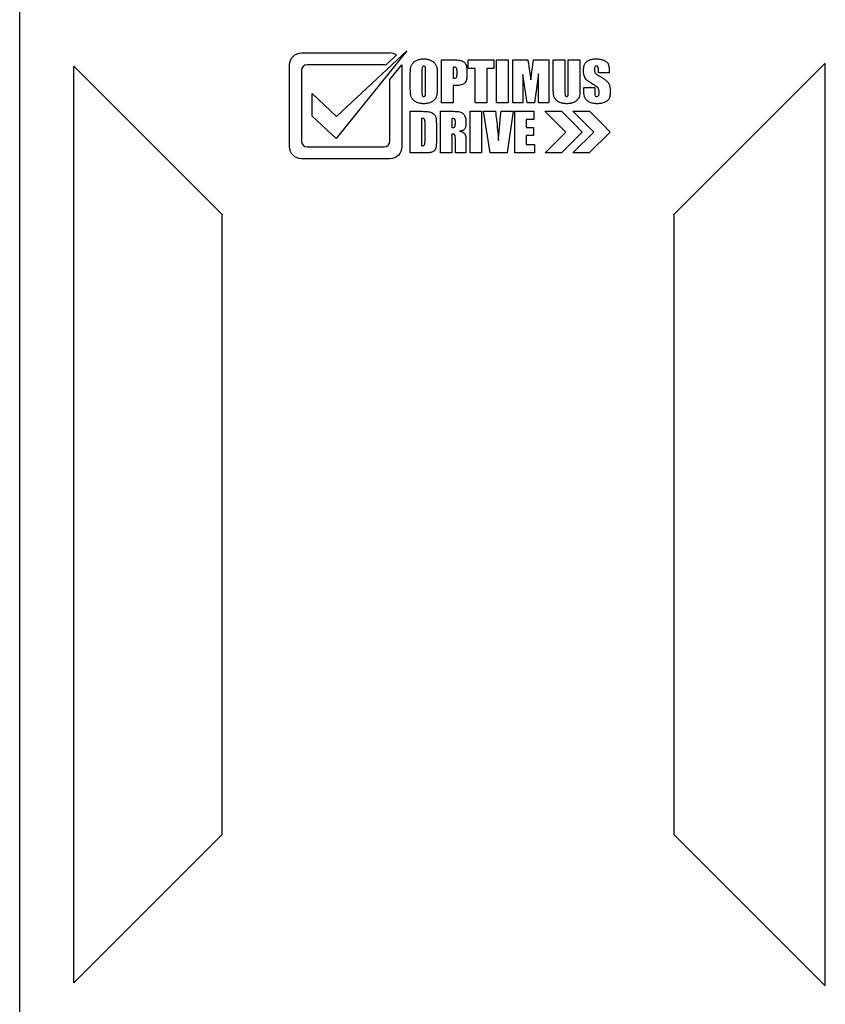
# Model space of a CAD drawing. Header units: millimetres. Extents: x -2787 to 4673, y -54 to 2046.
# Tile 103 of 124: x 2763 to 2816, y 1318 to 1383. Entities that reach past the tile are written whole.
import ezdxf

# ---------------------------------------------------------------- set-up
doc = ezdxf.new("R2010")
doc.units = ezdxf.units.MM
doc.header["$LTSCALE"] = 81.675
doc.layers.get('0').update_dxf_attribs({"linetype": 'CONTINUOUS'})

msp = doc.modelspace()

# ---------------------------------------------------------------- linework, layer by layer
at = {"color": 3}
for p, q in [((2762.64, 1261.119), (2762.64, 1461.119)), ((2781.326, 1380.917), (2787.191, 1380.917)), ((2788.314, 1381.049), (2783.633, 1375.249)), ((2783.644, 1376.697), (2788.314, 1381.049)), ((2787.623, 1380.788), (2786.908, 1380.119)), ((2790.616, 1377.615), (2790.616, 1380.465)), ((2790.616, 1380.465), (2791.396, 1380.465)), ((2792.374, 1379.894), (2792.374, 1380.465)), ((2792.374, 1380.465), (2794.066, 1380.465)), ((2794.066, 1380.465), (2794.066, 1379.894)), ((2794.243, 1377.615), (2794.243, 1380.465)), ((2794.243, 1380.465), (2795.017, 1380.465)), ((2795.017, 1380.465), (2795.017, 1377.615)), ((2795.328, 1377.615), (2795.328, 1380.465)), ((2795.328, 1380.465), (2796.329, 1380.465)), ((2796.531, 1379.134), (2796.709, 1380.465)), ((2796.709, 1380.465), (2797.717, 1380.465)), ((2797.717, 1380.465), (2797.717, 1377.615)), ((2798.016, 1378.778), (2798.016, 1380.465)), ((2798.016, 1380.465), (2798.791, 1380.465)), ((2798.791, 1380.465), (2798.791, 1378.328)), ((2799.013, 1378.365), (2799.013, 1380.465)), ((2799.013, 1380.465), (2799.787, 1380.465)), ((2799.787, 1380.465), (2799.787, 1378.56)), ((2766.221, 1319.276), (2766.221, 1380.042)), ((2776.04, 1370.224), (2766.221, 1380.042)), ((2780.54, 1374.689), (2780.54, 1380.131)), ((2786.814, 1380.131), (2781.703, 1380.131)), ((2787.191, 1379.154), (2787.977, 1380.128)), ((2787.977, 1380.128), (2787.977, 1374.689)), ((2791.39, 1379.977), (2791.39, 1379.252)), ((2792.832, 1379.894), (2792.374, 1379.894)), ((2792.832, 1377.615), (2792.832, 1379.894)), ((2793.606, 1379.894), (2793.606, 1377.615)), ((2794.066, 1379.894), (2793.606, 1379.894)), ((2796.421, 1379.859), (2796.531, 1379.134)), ((2801.009, 1379.602), (2801.009, 1379.813)), ((2806.04, 1370.224), (2816.055, 1380.239)), ((2816.015, 1380.199), (2816.015, 1319.119)), ((2781.326, 1379.753), (2781.326, 1375.066)), ((2787.191, 1375.066), (2787.191, 1379.154)), ((2788.536, 1378.796), (2788.536, 1379.284)), ((2789.31, 1379.732), (2789.31, 1378.402)), ((2789.553, 1378.423), (2789.553, 1379.732)), ((2790.327, 1379.284), (2790.327, 1378.796)), ((2791.636, 1379.509), (2791.636, 1379.743)), ((2792.284, 1379.667), (2792.284, 1379.419)), ((2796.005, 1379.495), (2796.004, 1377.615)), ((2796.289, 1377.615), (2796.005, 1379.495)), ((2797.039, 1379.539), (2796.769, 1377.615)), ((2797.04, 1377.615), (2797.039, 1379.539)), ((2801.728, 1379.602), (2801.009, 1379.602)), ((2801.728, 1379.715), (2801.728, 1379.602)), ((2791.39, 1378.763), (2791.39, 1377.615)), ((2791.598, 1378.763), (2791.39, 1378.763)), ((2800.047, 1378.449), (2800.047, 1378.636)), ((2800.047, 1378.636), (2800.766, 1378.636)), ((2800.766, 1378.636), (2800.766, 1378.289)), ((2782.036, 1376.73), (2782.036, 1378.224)), ((2782.036, 1378.224), (2783.644, 1376.697)), ((2791.39, 1377.615), (2790.616, 1377.615)), ((2793.606, 1377.615), (2792.832, 1377.615)), ((2795.017, 1377.615), (2794.243, 1377.615)), ((2796.004, 1377.615), (2795.328, 1377.615)), ((2796.769, 1377.615), (2796.289, 1377.615)), ((2797.717, 1377.615), (2797.04, 1377.615)), ((2783.633, 1375.249), (2782.036, 1376.73)), ((2788.529, 1374.293), (2788.529, 1377.055)), ((2788.529, 1377.055), (2789.091, 1377.055)), ((2789.28, 1376.583), (2789.28, 1374.765)), ((2790.547, 1374.293), (2790.547, 1377.055)), ((2790.547, 1377.055), (2791.078, 1377.055)), ((2791.298, 1376.583), (2791.298, 1375.968)), ((2792.514, 1374.293), (2792.514, 1377.055)), ((2792.514, 1377.055), (2793.264, 1377.055)), ((2793.264, 1377.055), (2793.264, 1374.293)), ((2793.828, 1374.293), (2793.394, 1377.055)), ((2793.394, 1377.055), (2794.186, 1377.055)), ((2794.506, 1376.542), (2794.559, 1377.055)), ((2794.559, 1377.055), (2795.35, 1377.055)), ((2795.35, 1377.055), (2794.968, 1374.293)), ((2795.477, 1374.293), (2795.477, 1377.055)), ((2795.477, 1377.055), (2796.728, 1377.055)), ((2796.728, 1377.055), (2796.728, 1376.502)), ((2798.855, 1375.675), (2797.469, 1377.061)), ((2797.469, 1377.061), (2798.559, 1377.061)), ((2798.559, 1377.061), (2799.4, 1376.22)), ((2800.706, 1375.675), (2799.32, 1377.061)), ((2799.32, 1377.061), (2800.409, 1377.061)), ((2800.409, 1377.061), (2801.251, 1376.22)), ((2789.517, 1375.166), (2789.517, 1376.24)), ((2790.267, 1376.081), (2790.267, 1375.113)), ((2791.526, 1376.217), (2791.526, 1376.369)), ((2796.227, 1376.502), (2796.227, 1375.978)), ((2796.728, 1376.502), (2796.227, 1376.502)), ((2796.227, 1375.978), (2796.696, 1375.978)), ((2796.696, 1375.978), (2796.696, 1375.453)), ((2799.4, 1376.22), (2799.942, 1375.679)), ((2801.251, 1376.22), (2801.792, 1375.679)), ((2791.298, 1375.538), (2791.298, 1374.293)), ((2796.227, 1375.453), (2796.227, 1374.845)), ((2796.696, 1375.453), (2796.227, 1375.453)), ((2797.472, 1374.292), (2798.855, 1375.675)), ((2799.942, 1375.679), (2798.555, 1374.292)), ((2799.322, 1374.292), (2800.706, 1375.675)), ((2801.792, 1375.679), (2800.405, 1374.292)), ((2781.703, 1374.689), (2786.814, 1374.689)), ((2791.526, 1374.293), (2791.526, 1375.211)), ((2792.223, 1375.021), (2792.223, 1374.293)), ((2796.227, 1374.845), (2796.778, 1374.845)), ((2796.778, 1374.845), (2796.778, 1374.293)), ((2789.476, 1374.293), (2788.529, 1374.293)), ((2791.298, 1374.293), (2790.547, 1374.293)), ((2792.223, 1374.293), (2791.526, 1374.293)), ((2793.264, 1374.293), (2792.514, 1374.293)), ((2794.968, 1374.293), (2793.828, 1374.293)), ((2796.778, 1374.293), (2795.477, 1374.293)), ((2798.555, 1374.292), (2797.472, 1374.292)), ((2800.405, 1374.292), (2799.322, 1374.292)), ((2787.191, 1373.903), (2781.326, 1373.903)), ((2776.04, 1370.224), (2776.04, 1329.095)), ((2806.04, 1329.095), (2806.04, 1370.224)), ((2766.221, 1319.276), (2776.04, 1329.095)), ((2816.055, 1319.08), (2806.04, 1329.095))]:
    msp.add_line(p, q, dxfattribs=at)
for centre, radius, start, end in [((2787.192, 1380.134), 0.783, 56.57597, 90.05816), ((2781.703, 1379.753), 0.378, 90.00236, 179.99764), ((2781.703, 1375.066), 0.378, 180.00236, 269.99764), ((2786.814, 1375.066), 0.378, 270.0028, 0.00023)]:
    msp.add_arc(centre, radius, start, end, dxfattribs=at)
for points in [[(2780.54, 1380.131), (2780.54, 1380.332), (2780.707, 1380.749), (2781.125, 1380.917), (2781.326, 1380.917)], [(2786.908, 1380.119), (2786.877, 1380.127), (2786.845, 1380.131), (2786.814, 1380.131)], [(2791.39, 1379.252), (2791.409, 1379.251), (2791.428, 1379.25), (2791.447, 1379.25)]]:
    msp.add_open_spline(points, degree=3, dxfattribs=at)
for points, knots in [([(2788.557, 1379.892), (2788.564, 1379.95), (2788.586, 1380.037), (2788.638, 1380.144), (2788.688, 1380.22), (2788.748, 1380.29), (2788.845, 1380.373), (2788.961, 1380.437), (2789.09, 1380.482), (2789.197, 1380.507), (2789.311, 1380.522), (2789.43, 1380.526), (2789.546, 1380.522), (2789.657, 1380.508), (2789.762, 1380.484), (2789.86, 1380.452), (2789.951, 1380.41), (2790.033, 1380.358), (2790.106, 1380.297), (2790.168, 1380.227), (2790.22, 1380.151), (2790.274, 1380.044), (2790.298, 1379.958), (2790.305, 1379.9)], [0, 0, 0, 0, 0.074531, 0.111964, 0.150339, 0.189312, 0.228639, 0.311133, 0.355285, 0.401443, 0.450112, 0.501721, 0.550966, 0.59797, 0.643119, 0.686844, 0.729005, 0.769602, 0.809366, 0.849072, 0.888144, 0.925901, 1, 1, 1, 1]), ([(2791.396, 1380.465), (2791.445, 1380.465), (2791.608, 1380.461), (2791.773, 1380.448), (2791.882, 1380.417)], [0, 0, 0, 0, 0.304522, 1, 1, 1, 1]), ([(2796.329, 1380.465), (2796.337, 1380.42), (2796.371, 1380.219), (2796.4, 1380.016), (2796.421, 1379.859)], [0, 0, 0, 0, 0.222105, 1, 1, 1, 1]), ([(2800.11, 1380.202), (2800.14, 1380.253), (2800.2, 1380.324), (2800.303, 1380.396), (2800.394, 1380.442), (2800.497, 1380.479), (2800.61, 1380.506), (2800.711, 1380.519), (2800.796, 1380.524), (2800.865, 1380.525), (2800.936, 1380.524), (2801.03, 1380.518), (2801.179, 1380.499), (2801.303, 1380.464), (2801.377, 1380.431)], [0, 0, 0, 0, 0.128009, 0.196736, 0.27069, 0.349688, 0.433501, 0.523139, 0.570418, 0.619448, 0.673064, 0.724744, 0.822666, 1, 1, 1, 1]), ([(2788.536, 1379.284), (2788.536, 1379.35), (2788.537, 1379.553), (2788.541, 1379.756), (2788.557, 1379.892)], [0, 0, 0, 0, 0.327064, 1, 1, 1, 1]), ([(2789.342, 1379.997), (2789.324, 1379.972), (2789.314, 1379.878), (2789.31, 1379.791), (2789.31, 1379.732)], [0, 0, 0, 0, 0.342511, 1, 1, 1, 1]), ([(2789.553, 1379.732), (2789.553, 1379.787), (2789.552, 1379.86), (2789.542, 1379.945), (2789.533, 1379.984), (2789.517, 1380.012), (2789.495, 1380.03), (2789.467, 1380.04), (2789.436, 1380.043), (2789.407, 1380.041), (2789.373, 1380.03), (2789.352, 1380.011), (2789.342, 1379.997)], [0, 0, 0, 0, 0.339901, 0.454669, 0.533892, 0.592826, 0.648973, 0.70873, 0.777487, 0.837236, 0.892177, 1, 1, 1, 1]), ([(2790.305, 1379.9), (2790.309, 1379.865), (2790.326, 1379.66), (2790.327, 1379.454), (2790.327, 1379.284)], [0, 0, 0, 0, 0.170215, 1, 1, 1, 1]), ([(2791.636, 1379.743), (2791.636, 1379.783), (2791.634, 1379.839), (2791.613, 1379.903), (2791.59, 1379.935), (2791.556, 1379.955), (2791.49, 1379.975), (2791.432, 1379.977), (2791.39, 1379.977)], [0, 0, 0, 0, 0.297706, 0.405267, 0.491892, 0.580194, 0.691627, 1, 1, 1, 1]), ([(2791.882, 1380.417), (2791.933, 1380.403), (2792.026, 1380.369), (2792.124, 1380.3), (2792.178, 1380.233), (2792.211, 1380.181), (2792.236, 1380.124), (2792.256, 1380.06), (2792.269, 1379.985), (2792.282, 1379.853), (2792.284, 1379.745), (2792.284, 1379.667)], [0, 0, 0, 0, 0.170314, 0.311819, 0.377291, 0.442541, 0.508773, 0.577141, 0.655719, 0.752158, 1, 1, 1, 1]), ([(2800.023, 1379.724), (2800.023, 1379.818), (2800.031, 1379.982), (2800.076, 1380.143), (2800.11, 1380.202)], [0, 0, 0, 0, 0.579703, 1, 1, 1, 1]), ([(2800.981, 1380.002), (2800.972, 1380.015), (2800.952, 1380.031), (2800.918, 1380.041), (2800.888, 1380.043), (2800.857, 1380.04), (2800.817, 1380.027), (2800.776, 1379.987), (2800.751, 1379.912), (2800.747, 1379.854), (2800.747, 1379.822)], [0, 0, 0, 0, 0.119597, 0.185792, 0.260968, 0.343668, 0.419734, 0.571118, 0.756063, 1, 1, 1, 1]), ([(2800.747, 1379.822), (2800.747, 1379.8), (2800.75, 1379.727), (2800.763, 1379.652), (2800.788, 1379.607)], [0, 0, 0, 0, 0.304802, 1, 1, 1, 1]), ([(2801.009, 1379.813), (2801.009, 1379.854), (2801.006, 1379.917), (2800.994, 1379.982), (2800.981, 1380.002)], [0, 0, 0, 0, 0.632375, 1, 1, 1, 1]), ([(2801.377, 1380.431), (2801.44, 1380.404), (2801.527, 1380.356), (2801.607, 1380.277), (2801.64, 1380.232), (2801.66, 1380.196), (2801.676, 1380.156), (2801.696, 1380.093), (2801.723, 1379.946), (2801.728, 1379.812), (2801.728, 1379.715)], [0, 0, 0, 0, 0.238322, 0.339241, 0.38665, 0.432735, 0.481153, 0.535456, 0.663076, 1, 1, 1, 1]), ([(2791.447, 1379.25), (2791.464, 1379.25), (2791.516, 1379.252), (2791.572, 1379.272), (2791.595, 1379.3)], [0, 0, 0, 0, 0.310663, 1, 1, 1, 1]), ([(2791.595, 1379.3), (2791.613, 1379.322), (2791.633, 1379.394), (2791.636, 1379.465), (2791.636, 1379.509)], [0, 0, 0, 0, 0.387078, 1, 1, 1, 1]), ([(2792.284, 1379.419), (2792.284, 1379.34), (2792.28, 1379.23), (2792.254, 1379.098), (2792.228, 1379.022), (2792.191, 1378.961), (2792.123, 1378.888), (2792.002, 1378.818), (2791.815, 1378.77), (2791.675, 1378.763), (2791.598, 1378.763)], [0, 0, 0, 0, 0.211435, 0.293785, 0.361953, 0.423478, 0.486439, 0.625647, 0.793995, 1, 1, 1, 1]), ([(2800.24, 1379.122), (2800.207, 1379.15), (2800.147, 1379.222), (2800.076, 1379.356), (2800.03, 1379.527), (2800.023, 1379.655), (2800.023, 1379.724)], [0, 0, 0, 0, 0.198396, 0.422757, 0.684998, 1, 1, 1, 1]), ([(2800.788, 1379.607), (2800.805, 1379.575), (2800.877, 1379.51), (2800.956, 1379.461), (2801.007, 1379.433)], [0, 0, 0, 0, 0.385878, 1, 1, 1, 1]), ([(2801.007, 1379.433), (2801.086, 1379.388), (2801.229, 1379.303), (2801.417, 1379.177), (2801.542, 1379.077), (2801.617, 1379.003), (2801.658, 1378.953), (2801.691, 1378.899), (2801.729, 1378.819), (2801.764, 1378.698), (2801.783, 1378.563), (2801.791, 1378.442), (2801.793, 1378.353), (2801.791, 1378.272), (2801.787, 1378.183), (2801.776, 1378.085), (2801.754, 1377.981), (2801.721, 1377.895), (2801.673, 1377.822), (2801.581, 1377.732), (2801.493, 1377.682), (2801.43, 1377.653)], [0, 0, 0, 0, 0.119536, 0.218332, 0.296908, 0.328933, 0.35639, 0.382485, 0.410476, 0.473316, 0.546853, 0.588028, 0.632272, 0.664481, 0.694535, 0.748346, 0.794199, 0.832877, 0.869215, 0.908397, 1, 1, 1, 1]), ([(2788.558, 1378.18), (2788.553, 1378.215), (2788.536, 1378.42), (2788.536, 1378.625), (2788.536, 1378.796)], [0, 0, 0, 0, 0.170165, 1, 1, 1, 1]), ([(2790.327, 1378.796), (2790.327, 1378.73), (2790.325, 1378.527), (2790.322, 1378.323), (2790.306, 1378.188)], [0, 0, 0, 0, 0.327088, 1, 1, 1, 1]), ([(2798.035, 1378.146), (2798.025, 1378.223), (2798.019, 1378.434), (2798.016, 1378.645), (2798.016, 1378.778)], [0, 0, 0, 0, 0.369298, 1, 1, 1, 1]), ([(2799.787, 1378.56), (2799.787, 1378.51), (2799.786, 1378.358), (2799.782, 1378.206), (2799.765, 1378.105)], [0, 0, 0, 0, 0.328936, 1, 1, 1, 1]), ([(2800.622, 1378.856), (2800.542, 1378.907), (2800.412, 1378.992), (2800.285, 1379.082), (2800.24, 1379.122)], [0, 0, 0, 0, 0.616492, 1, 1, 1, 1]), ([(2800.985, 1378.597), (2800.947, 1378.637), (2800.826, 1378.724), (2800.702, 1378.806), (2800.622, 1378.856)], [0, 0, 0, 0, 0.368057, 1, 1, 1, 1]), ([(2801.056, 1378.268), (2801.056, 1378.337), (2801.052, 1378.45), (2801.015, 1378.565), (2800.985, 1378.597)], [0, 0, 0, 0, 0.611981, 1, 1, 1, 1]), ([(2790.306, 1378.188), (2790.299, 1378.129), (2790.277, 1378.042), (2790.225, 1377.936), (2790.175, 1377.86), (2790.114, 1377.79), (2790.018, 1377.706), (2789.902, 1377.642), (2789.773, 1377.597), (2789.666, 1377.573), (2789.551, 1377.558), (2789.433, 1377.553), (2789.317, 1377.558), (2789.206, 1377.572), (2789.101, 1377.595), (2789.002, 1377.628), (2788.911, 1377.669), (2788.829, 1377.721), (2788.757, 1377.782), (2788.694, 1377.853), (2788.642, 1377.929), (2788.588, 1378.035), (2788.565, 1378.122), (2788.558, 1378.18)], [0, 0, 0, 0, 0.074527, 0.111955, 0.150327, 0.189301, 0.228629, 0.311125, 0.355272, 0.401427, 0.450089, 0.501684, 0.550936, 0.59794, 0.643089, 0.686824, 0.728987, 0.76959, 0.809361, 0.849072, 0.888134, 0.925885, 1, 1, 1, 1]), ([(2789.31, 1378.402), (2789.31, 1378.335), (2789.311, 1378.246), (2789.32, 1378.144), (2789.328, 1378.099), (2789.344, 1378.069), (2789.366, 1378.05), (2789.396, 1378.039), (2789.43, 1378.036), (2789.464, 1378.039), (2789.495, 1378.052), (2789.518, 1378.074), (2789.534, 1378.108), (2789.542, 1378.157), (2789.552, 1378.263), (2789.553, 1378.354), (2789.553, 1378.423)], [0, 0, 0, 0, 0.227973, 0.301821, 0.349475, 0.382451, 0.414048, 0.448288, 0.488406, 0.529486, 0.565195, 0.59943, 0.636575, 0.688831, 0.766549, 1, 1, 1, 1]), ([(2798.46, 1377.639), (2798.397, 1377.665), (2798.309, 1377.711), (2798.211, 1377.792), (2798.154, 1377.857), (2798.108, 1377.926), (2798.061, 1378.02), (2798.041, 1378.095), (2798.035, 1378.146)], [0, 0, 0, 0, 0.293044, 0.424213, 0.548481, 0.667244, 0.780908, 1, 1, 1, 1]), ([(2798.791, 1378.328), (2798.791, 1378.277), (2798.793, 1378.197), (2798.801, 1378.116), (2798.812, 1378.089)], [0, 0, 0, 0, 0.637398, 1, 1, 1, 1]), ([(2798.812, 1378.089), (2798.818, 1378.074), (2798.842, 1378.043), (2798.879, 1378.037), (2798.897, 1378.037)], [0, 0, 0, 0, 0.477593, 1, 1, 1, 1]), ([(2798.897, 1378.037), (2798.918, 1378.037), (2798.95, 1378.042), (2798.98, 1378.069), (2798.995, 1378.097), (2799.003, 1378.139), (2799.012, 1378.229), (2799.013, 1378.307), (2799.013, 1378.365)], [0, 0, 0, 0, 0.159481, 0.229105, 0.302504, 0.40373, 0.553087, 1, 1, 1, 1]), ([(2799.765, 1378.105), (2799.762, 1378.083), (2799.737, 1377.985), (2799.683, 1377.897), (2799.635, 1377.836)], [0, 0, 0, 0, 0.225836, 1, 1, 1, 1]), ([(2800.115, 1377.955), (2800.103, 1377.986), (2800.055, 1378.146), (2800.047, 1378.316), (2800.047, 1378.449)], [0, 0, 0, 0, 0.201133, 1, 1, 1, 1]), ([(2801.43, 1377.653), (2801.356, 1377.619), (2801.236, 1377.582), (2801.068, 1377.559), (2800.954, 1377.554), (2800.858, 1377.556), (2800.761, 1377.563), (2800.647, 1377.58), (2800.519, 1377.615), (2800.404, 1377.664), (2800.304, 1377.723), (2800.196, 1377.811), (2800.138, 1377.895), (2800.115, 1377.955)], [0, 0, 0, 0, 0.164671, 0.252937, 0.346351, 0.398235, 0.448299, 0.543455, 0.63304, 0.718473, 0.798058, 0.870143, 1, 1, 1, 1]), ([(2800.766, 1378.289), (2800.766, 1378.245), (2800.769, 1378.176), (2800.782, 1378.105), (2800.796, 1378.083)], [0, 0, 0, 0, 0.62884, 1, 1, 1, 1]), ([(2800.796, 1378.083), (2800.801, 1378.076), (2800.828, 1378.045), (2800.873, 1378.037), (2800.904, 1378.037)], [0, 0, 0, 0, 0.224765, 1, 1, 1, 1]), ([(2800.904, 1378.037), (2800.927, 1378.037), (2800.973, 1378.045), (2801.026, 1378.096), (2801.052, 1378.175), (2801.056, 1378.234), (2801.056, 1378.268)], [0, 0, 0, 0, 0.220946, 0.427939, 0.676521, 1, 1, 1, 1]), ([(2799.635, 1377.836), (2799.599, 1377.79), (2799.512, 1377.706), (2799.346, 1377.617), (2799.186, 1377.575), (2799.045, 1377.558), (2798.926, 1377.553), (2798.803, 1377.558), (2798.644, 1377.578), (2798.53, 1377.61), (2798.46, 1377.639)], [0, 0, 0, 0, 0.138206, 0.282691, 0.441255, 0.527712, 0.619855, 0.722261, 0.819205, 1, 1, 1, 1]), ([(2789.091, 1377.055), (2789.243, 1377.055), (2789.488, 1377.05), (2789.735, 1377.03), (2789.826, 1377.007)], [0, 0, 0, 0, 0.617847, 1, 1, 1, 1]), ([(2789.447, 1376.558), (2789.439, 1376.563), (2789.385, 1376.582), (2789.327, 1376.583), (2789.28, 1376.583)], [0, 0, 0, 0, 0.171802, 1, 1, 1, 1]), ([(2789.517, 1376.24), (2789.517, 1376.291), (2789.516, 1376.36), (2789.511, 1376.44), (2789.506, 1376.477), (2789.497, 1376.505), (2789.481, 1376.534), (2789.461, 1376.55), (2789.447, 1376.558)], [0, 0, 0, 0, 0.452876, 0.605436, 0.709263, 0.785752, 0.857648, 1, 1, 1, 1]), ([(2789.826, 1377.007), (2789.884, 1376.993), (2789.991, 1376.956), (2790.102, 1376.873), (2790.163, 1376.796), (2790.2, 1376.736), (2790.222, 1376.684), (2790.235, 1376.64), (2790.243, 1376.606), (2790.249, 1376.567), (2790.256, 1376.501), (2790.262, 1376.398), (2790.267, 1376.25), (2790.267, 1376.141), (2790.267, 1376.081)], [0, 0, 0, 0, 0.158131, 0.293824, 0.357144, 0.417959, 0.477438, 0.507084, 0.536865, 0.570212, 0.610501, 0.712094, 0.841892, 1, 1, 1, 1]), ([(2791.078, 1377.055), (2791.227, 1377.055), (2791.467, 1377.051), (2791.708, 1377.035), (2791.798, 1377.016)], [0, 0, 0, 0, 0.617974, 1, 1, 1, 1]), ([(2791.477, 1376.542), (2791.468, 1376.549), (2791.413, 1376.58), (2791.348, 1376.583), (2791.298, 1376.583)], [0, 0, 0, 0, 0.186047, 1, 1, 1, 1]), ([(2791.526, 1376.369), (2791.526, 1376.389), (2791.524, 1376.448), (2791.508, 1376.516), (2791.477, 1376.542)], [0, 0, 0, 0, 0.331234, 1, 1, 1, 1]), ([(2791.798, 1377.016), (2791.858, 1377.003), (2791.977, 1376.956), (2792.067, 1376.866), (2792.105, 1376.815)], [0, 0, 0, 0, 0.494362, 1, 1, 1, 1]), ([(2792.105, 1376.815), (2792.125, 1376.787), (2792.21, 1376.629), (2792.223, 1376.443), (2792.223, 1376.301)], [0, 0, 0, 0, 0.199086, 1, 1, 1, 1]), ([(2794.186, 1377.055), (2794.208, 1376.872), (2794.283, 1376.23), (2794.349, 1375.585), (2794.383, 1375.124)], [0, 0, 0, 0, 0.284547, 1, 1, 1, 1]), ([(2794.383, 1375.124), (2794.392, 1375.253), (2794.428, 1375.726), (2794.47, 1376.199), (2794.506, 1376.542)], [0, 0, 0, 0, 0.273448, 1, 1, 1, 1]), ([(2791.298, 1375.968), (2791.317, 1375.968), (2791.377, 1375.97), (2791.441, 1375.979), (2791.475, 1376.002)], [0, 0, 0, 0, 0.322918, 1, 1, 1, 1]), ([(2791.475, 1376.002), (2791.498, 1376.016), (2791.524, 1376.096), (2791.526, 1376.169), (2791.526, 1376.217)], [0, 0, 0, 0, 0.354948, 1, 1, 1, 1]), ([(2792.223, 1376.301), (2792.223, 1376.211), (2792.218, 1376.087), (2792.181, 1375.942), (2792.144, 1375.866), (2792.086, 1375.813), (2791.977, 1375.757), (2791.879, 1375.741), (2791.809, 1375.734)], [0, 0, 0, 0, 0.333326, 0.454942, 0.550887, 0.639762, 0.740922, 1, 1, 1, 1]), ([(2791.526, 1375.211), (2791.526, 1375.271), (2791.525, 1375.351), (2791.508, 1375.442), (2791.493, 1375.486), (2791.462, 1375.512), (2791.397, 1375.535), (2791.34, 1375.538), (2791.298, 1375.538)], [0, 0, 0, 0, 0.371588, 0.494029, 0.577356, 0.648806, 0.739229, 1, 1, 1, 1]), ([(2791.809, 1375.734), (2791.844, 1375.726), (2791.95, 1375.697), (2792.059, 1375.65), (2792.109, 1375.593)], [0, 0, 0, 0, 0.31852, 1, 1, 1, 1]), ([(2792.109, 1375.593), (2792.121, 1375.579), (2792.161, 1375.53), (2792.193, 1375.473), (2792.204, 1375.43)], [0, 0, 0, 0, 0.293292, 1, 1, 1, 1]), ([(2792.204, 1375.43), (2792.216, 1375.385), (2792.22, 1375.247), (2792.223, 1375.111), (2792.223, 1375.021)], [0, 0, 0, 0, 0.34197, 1, 1, 1, 1]), ([(2781.326, 1373.903), (2781.125, 1373.903), (2780.707, 1374.07), (2780.54, 1374.488), (2780.54, 1374.689)], [0, 0, 0, 0, 0.499996, 1, 1, 1, 1]), ([(2787.977, 1374.689), (2787.977, 1374.488), (2787.81, 1374.07), (2787.392, 1373.903), (2787.191, 1373.903)], [0, 0, 0, 0, 0.499998, 1, 1, 1, 1]), ([(2789.28, 1374.765), (2789.324, 1374.765), (2789.384, 1374.768), (2789.446, 1374.794), (2789.468, 1374.812), (2789.48, 1374.828), (2789.489, 1374.848), (2789.5, 1374.887), (2789.515, 1374.993), (2789.517, 1375.092), (2789.517, 1375.166)], [0, 0, 0, 0, 0.235809, 0.318725, 0.354078, 0.387079, 0.424358, 0.472113, 0.601256, 1, 1, 1, 1]), ([(2790.231, 1374.616), (2790.219, 1374.577), (2790.188, 1374.503), (2790.106, 1374.414), (2790.019, 1374.365), (2789.942, 1374.336), (2789.876, 1374.319), (2789.798, 1374.307), (2789.664, 1374.295), (2789.554, 1374.293), (2789.476, 1374.293)], [0, 0, 0, 0, 0.137825, 0.266684, 0.399565, 0.470267, 0.544899, 0.630778, 0.735064, 1, 1, 1, 1]), ([(2790.267, 1375.113), (2790.267, 1375.01), (2790.263, 1374.844), (2790.248, 1374.676), (2790.231, 1374.616)], [0, 0, 0, 0, 0.62154, 1, 1, 1, 1])]:
    msp.add_open_spline(points, degree=3, knots=knots, dxfattribs=at)

doc.saveas('drawing.dxf')
